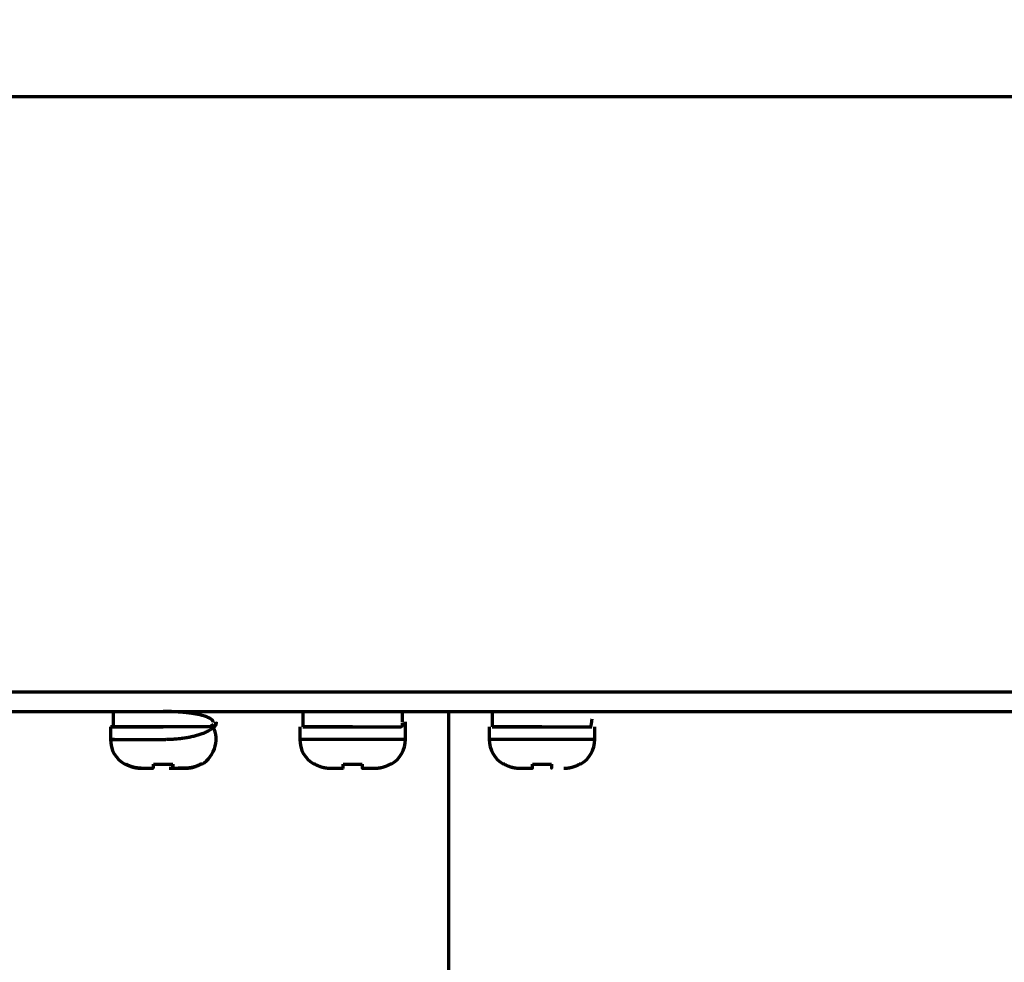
# Model space of a CAD drawing. Header units: millimetres. Extents: x -170 to 6906, y -2212 to 4257.
# Tile 122 of 256: x 4778 to 4829, y -1339 to -1289. Entities that reach past the tile are written whole.
import ezdxf

# ---------------------------------------------------------------- set-up
doc = ezdxf.new("R2010")
doc.units = ezdxf.units.MM
doc.layers.add('1', color=7, linetype='Continuous', true_color=0xffffff)
doc.layers.add('2', color=7, linetype='Continuous', true_color=0xffffff)

msp = doc.modelspace()

# ---------------------------------------------------------------- linework, layer by layer
at = {"color": 0, "lineweight": 18}
msp.add_arc((4772.638, -1241.784), 438.165, 198.70552, 161.36953, dxfattribs=at)
at = {"layer": '1', "color": 0, "linetype": 'Continuous', "lineweight": 70}
msp.add_line((4800.434, -1325.483), (4800.434, -1339.784), dxfattribs=at)
at = {"layer": '2', "color": 0, "linetype": 'Continuous', "lineweight": 70}
for p, q in [((4726.938, -1293.483), (4863.938, -1293.483)), ((4845.938, -1324.483), (4744.938, -1324.483)), ((4744.938, -1325.483), (4845.938, -1325.483)), ((4782.979, -1325.483), (4782.979, -1326.283)), ((4788.489, -1325.483), (4788.489, -1325.484)), ((4792.838, -1325.483), (4792.838, -1326.283)), ((4798.038, -1326.035), (4798.038, -1325.483)), ((4801.298, -1325.483), (4801.298, -1325.487)), ((4802.388, -1325.484), (4802.388, -1325.483)), ((4802.698, -1325.483), (4802.698, -1326.283)), ((4782.829, -1326.283), (4782.829, -1326.933)), ((4792.688, -1326.283), (4792.688, -1326.933)), ((4798.188, -1326.933), (4798.188, -1326.028)), ((4802.548, -1326.283), (4802.548, -1326.933)), ((4808.048, -1326.933), (4808.048, -1326.283)), ((4798.188, -1326.933), (4792.688, -1326.933)), ((4808.048, -1326.933), (4802.548, -1326.933)), ((4783.579, -1328.232), (4783.642, -1328.232)), ((4785.079, -1328.232), (4786.079, -1328.232)), ((4787.579, -1328.232), (4787.515, -1328.232)), ((4793.502, -1328.232), (4793.438, -1328.232)), ((4794.938, -1328.232), (4795.938, -1328.232)), ((4797.438, -1328.232), (4797.375, -1328.232)), ((4803.362, -1328.232), (4803.298, -1328.232)), ((4804.798, -1328.232), (4805.798, -1328.232)), ((4807.298, -1328.232), (4807.235, -1328.232)), ((4784.433, -1328.433), (4785.079, -1328.433)), ((4785.891, -1328.433), (4786.626, -1328.433)), ((4794.293, -1328.433), (4794.938, -1328.433)), ((4795.938, -1328.433), (4796.584, -1328.433)), ((4804.048, -1328.433), (4804.152, -1328.433)), ((4804.152, -1328.433), (4804.798, -1328.433))]:
    msp.add_line(p, q, dxfattribs=at)
for centre, start, end in [((4786.829, -1326.933), 300, 32.7229), ((4784.329, -1326.933), 180.0169, 240), ((4794.188, -1326.933), 180, 240), ((4796.688, -1326.933), 300, 0), ((4804.048, -1326.933), 180, 240), ((4806.548, -1326.933), 300, 0)]:
    msp.add_arc(centre, 1.5, start, end, dxfattribs=at)
for points, degree in [([(4846.938, -1324.483), (4743.938, -1324.483)], 1), ([(4787.515, -1328.232), (4787.318, -1328.342), (4787.096, -1328.392)], 2), ([(4786.764, -1328.431), (4786.652, -1328.433), (4786.349, -1328.433)], 2)]:
    msp.add_open_spline(points, degree=degree, dxfattribs=at)
for points, degree, knots in [([(4788.179, -1326.036), (4788.179, -1326.034), (4788.179, -1326.031), (4788.178, -1326.026), (4788.177, -1326.021), (4788.177, -1326.016), (4788.176, -1326.011), (4788.174, -1326.006), (4788.173, -1326.002), (4788.171, -1325.997), (4788.17, -1325.992), (4788.168, -1325.987), (4788.165, -1325.983), (4788.163, -1325.978), (4788.161, -1325.974), (4788.158, -1325.969), (4788.156, -1325.965), (4788.153, -1325.961), (4788.15, -1325.956), (4788.147, -1325.952), (4788.144, -1325.948), (4788.14, -1325.944), (4788.137, -1325.94), (4788.133, -1325.935), (4788.13, -1325.931), (4788.126, -1325.927), (4788.122, -1325.923), (4788.118, -1325.92), (4788.114, -1325.916), (4788.11, -1325.912), (4788.106, -1325.908), (4788.102, -1325.904), (4788.098, -1325.901), (4788.093, -1325.897), (4788.089, -1325.894), (4788.084, -1325.89), (4788.08, -1325.887), (4788.075, -1325.883), (4788.071, -1325.88), (4788.066, -1325.876), (4788.061, -1325.873), (4788.057, -1325.87), (4788.052, -1325.867), (4788.047, -1325.864), (4788.042, -1325.861), (4788.037, -1325.857), (4788.033, -1325.854), (4788.028, -1325.851), (4788.023, -1325.849), (4788.018, -1325.846), (4788.013, -1325.843), (4788.008, -1325.84), (4788.003, -1325.837), (4787.998, -1325.835), (4787.967, -1325.818), (4787.904, -1325.788), (4787.797, -1325.747), (4787.679, -1325.709), (4787.552, -1325.675), (4787.449, -1325.652), (4787.377, -1325.637), (4787.338, -1325.629), (4787.298, -1325.621), (4787.258, -1325.614), (4787.217, -1325.607), (4787.175, -1325.6), (4787.133, -1325.593), (4787.091, -1325.586), (4787.048, -1325.58), (4787.004, -1325.574), (4786.96, -1325.568), (4786.916, -1325.562), (4786.871, -1325.557), (4786.825, -1325.551), (4786.78, -1325.546), (4786.734, -1325.541), (4786.687, -1325.536), (4786.641, -1325.532), (4786.594, -1325.527), (4786.547, -1325.523), (4786.499, -1325.519), (4786.452, -1325.516), (4786.404, -1325.512), (4786.356, -1325.509), (4786.308, -1325.506), (4786.259, -1325.503), (4786.211, -1325.5), (4786.162, -1325.497), (4786.114, -1325.495), (4786.065, -1325.493), (4786.016, -1325.491), (4785.967, -1325.489), (4785.919, -1325.488), (4785.87, -1325.487), (4785.821, -1325.485), (4785.773, -1325.485), (4785.724, -1325.484), (4785.676, -1325.483), (4785.627, -1325.483), (4785.595, -1325.483), (4785.579, -1325.483)], 3, [0, 0, 0, 0, 0.005819, 0.01159, 0.017312, 0.022984, 0.028608, 0.034183, 0.039709, 0.045186, 0.050615, 0.055994, 0.061324, 0.066606, 0.071838, 0.077022, 0.082157, 0.087243, 0.09228, 0.097268, 0.102207, 0.107097, 0.111939, 0.116731, 0.121475, 0.12617, 0.130815, 0.135412, 0.13996, 0.144459, 0.14891, 0.153311, 0.157663, 0.161967, 0.166221, 0.170427, 0.174584, 0.178692, 0.182751, 0.186761, 0.190722, 0.194635, 0.198498, 0.202313, 0.206078, 0.209795, 0.213463, 0.217082, 0.220652, 0.224173, 0.227646, 0.231069, 0.234444, 0.237769, 0.241046, 0.297411, 0.351704, 0.403931, 0.454096, 0.502203, 0.5154, 0.528557, 0.541673, 0.554749, 0.567785, 0.580781, 0.593737, 0.606653, 0.61953, 0.632367, 0.645165, 0.657924, 0.670644, 0.683325, 0.695968, 0.708572, 0.721138, 0.733666, 0.746156, 0.758609, 0.771023, 0.7834, 0.79574, 0.808043, 0.820309, 0.832539, 0.844732, 0.856888, 0.869008, 0.881093, 0.893141, 0.905154, 0.917132, 0.929074, 0.940981, 0.952854, 0.964692, 0.976495, 0.988265, 1, 1, 1, 1]), ([(4782.829, -1326.933), (4782.829, -1326.933), (4782.829, -1326.933), (4782.829, -1326.933), (4782.83, -1326.933), (4782.831, -1326.933), (4782.832, -1326.933), (4782.833, -1326.933), (4782.835, -1326.933), (4782.837, -1326.933), (4782.839, -1326.933), (4782.842, -1326.933), (4782.845, -1326.933), (4782.848, -1326.933), (4782.851, -1326.933), (4782.854, -1326.933), (4782.858, -1326.933), (4782.862, -1326.933), (4782.866, -1326.933), (4782.871, -1326.933), (4782.876, -1326.933), (4782.881, -1326.933), (4782.886, -1326.933), (4782.892, -1326.933), (4782.897, -1326.933), (4782.904, -1326.933), (4782.91, -1326.933), (4782.916, -1326.933), (4782.923, -1326.933), (4782.93, -1326.933), (4782.938, -1326.933), (4782.945, -1326.933), (4782.953, -1326.933), (4782.961, -1326.933), (4782.97, -1326.933), (4782.978, -1326.933), (4782.987, -1326.933), (4782.996, -1326.933), (4783.005, -1326.933), (4783.015, -1326.933), (4783.025, -1326.933), (4783.035, -1326.933), (4783.045, -1326.933), (4783.056, -1326.933), (4783.066, -1326.933), (4783.077, -1326.933), (4783.089, -1326.933), (4783.1, -1326.933), (4783.112, -1326.933), (4783.124, -1326.933), (4783.136, -1326.933), (4783.148, -1326.933), (4783.161, -1326.933), (4783.174, -1326.933), (4783.187, -1326.933), (4783.2, -1326.933), (4783.214, -1326.933), (4783.227, -1326.933), (4783.241, -1326.933), (4783.256, -1326.933), (4783.27, -1326.933), (4783.285, -1326.933), (4783.3, -1326.933), (4783.315, -1326.933), (4783.33, -1326.933), (4783.346, -1326.933), (4783.361, -1326.933), (4783.377, -1326.933), (4783.393, -1326.933), (4783.41, -1326.933), (4783.426, -1326.933), (4783.443, -1326.933), (4783.46, -1326.933), (4783.477, -1326.933), (4783.495, -1326.933), (4783.512, -1326.933), (4783.53, -1326.933), (4783.548, -1326.933), (4783.566, -1326.933), (4783.584, -1326.933), (4783.603, -1326.933), (4783.622, -1326.933), (4783.64, -1326.933), (4783.66, -1326.933), (4783.679, -1326.933), (4783.698, -1326.933), (4783.718, -1326.933), (4783.738, -1326.933), (4783.758, -1326.933), (4783.778, -1326.933), (4783.798, -1326.933), (4783.819, -1326.933), (4783.839, -1326.933), (4783.86, -1326.933), (4783.881, -1326.933), (4783.902, -1326.933), (4783.924, -1326.933), (4783.945, -1326.933), (4783.967, -1326.933), (4783.988, -1326.933), (4784.01, -1326.933), (4784.032, -1326.933), (4784.055, -1326.933), (4784.077, -1326.933), (4784.099, -1326.933), (4784.122, -1326.933), (4784.145, -1326.933), (4784.168, -1326.933), (4784.191, -1326.933), (4784.214, -1326.933), (4784.237, -1326.933), (4784.261, -1326.933), (4784.284, -1326.933), (4784.308, -1326.933), (4784.332, -1326.933), (4784.356, -1326.933), (4784.38, -1326.933), (4784.404, -1326.933), (4784.428, -1326.933), (4784.452, -1326.933), (4784.477, -1326.933), (4784.502, -1326.933), (4784.526, -1326.933), (4784.551, -1326.933), (4784.576, -1326.933), (4784.601, -1326.933), (4784.626, -1326.933), (4784.651, -1326.933), (4784.676, -1326.933), (4784.702, -1326.933), (4784.727, -1326.933), (4784.753, -1326.933), (4784.778, -1326.933), (4784.804, -1326.933), (4784.83, -1326.933), (4784.855, -1326.933), (4784.881, -1326.933), (4784.907, -1326.933), (4784.933, -1326.933), (4784.959, -1326.933), (4784.985, -1326.933), (4785.011, -1326.933), (4785.038, -1326.933), (4785.064, -1326.933), (4785.09, -1326.933), (4785.117, -1326.933), (4785.143, -1326.933), (4785.17, -1326.933), (4785.196, -1326.933), (4785.223, -1326.933), (4785.249, -1326.933), (4785.276, -1326.933), (4785.302, -1326.933), (4785.329, -1326.933), (4785.356, -1326.933), (4785.382, -1326.933), (4785.409, -1326.933), (4785.436, -1326.933), (4785.463, -1326.933), (4785.489, -1326.933), (4785.516, -1326.933), (4785.543, -1326.933), (4785.58, -1326.933), (4785.626, -1326.933), (4785.683, -1326.932), (4785.74, -1326.931), (4785.797, -1326.93), (4785.853, -1326.928), (4785.91, -1326.926), (4785.966, -1326.923), (4786.023, -1326.921), (4786.079, -1326.917), (4786.135, -1326.914), (4786.191, -1326.909), (4786.246, -1326.905), (4786.301, -1326.9), (4786.356, -1326.895), (4786.411, -1326.889), (4786.466, -1326.883), (4786.52, -1326.877), (4786.638, -1326.862), (4786.82, -1326.834), (4787.057, -1326.789), (4787.285, -1326.734), (4787.468, -1326.68), (4787.613, -1326.63), (4787.726, -1326.586), (4787.835, -1326.538), (4787.939, -1326.485), (4788.035, -1326.427), (4788.094, -1326.386), (4788.123, -1326.363), (4788.128, -1326.359), (4788.133, -1326.355), (4788.139, -1326.35), (4788.145, -1326.345), (4788.152, -1326.339), (4788.158, -1326.333), (4788.166, -1326.327), (4788.173, -1326.32), (4788.181, -1326.313), (4788.188, -1326.305), (4788.196, -1326.297), (4788.205, -1326.289), (4788.213, -1326.28), (4788.221, -1326.271), (4788.23, -1326.261), (4788.238, -1326.251), (4788.246, -1326.241), (4788.255, -1326.23), (4788.263, -1326.219), (4788.271, -1326.207), (4788.278, -1326.195), (4788.286, -1326.183), (4788.293, -1326.17), (4788.299, -1326.157), (4788.305, -1326.143), (4788.311, -1326.129), (4788.316, -1326.114), (4788.32, -1326.099), (4788.324, -1326.084), (4788.326, -1326.068), (4788.328, -1326.052), (4788.329, -1326.041), (4788.329, -1326.036)], 3, [0, 0, 0, 0, 0.002779, 0.005846, 0.008913, 0.01198, 0.015047, 0.018114, 0.021181, 0.024247, 0.027314, 0.030381, 0.033448, 0.036515, 0.039582, 0.042649, 0.045716, 0.048783, 0.05185, 0.054917, 0.057983, 0.06105, 0.064117, 0.067184, 0.070251, 0.073318, 0.076385, 0.079452, 0.082519, 0.085586, 0.088652, 0.091719, 0.094786, 0.097853, 0.10092, 0.103987, 0.107054, 0.110121, 0.113188, 0.116255, 0.119322, 0.122388, 0.125455, 0.128522, 0.131589, 0.134656, 0.137723, 0.14079, 0.143857, 0.146924, 0.149991, 0.153057, 0.156124, 0.159191, 0.162258, 0.165325, 0.168392, 0.171459, 0.174526, 0.177593, 0.18066, 0.183727, 0.186793, 0.18986, 0.192927, 0.195994, 0.199061, 0.202128, 0.205195, 0.208262, 0.211329, 0.214396, 0.217462, 0.220529, 0.223596, 0.226663, 0.22973, 0.232797, 0.235864, 0.238931, 0.241998, 0.245065, 0.248132, 0.251198, 0.254265, 0.257332, 0.260399, 0.263466, 0.266533, 0.2696, 0.272667, 0.275734, 0.278801, 0.281867, 0.284934, 0.288001, 0.291068, 0.294135, 0.297202, 0.300269, 0.303336, 0.306403, 0.30947, 0.312537, 0.315603, 0.31867, 0.321737, 0.324804, 0.327871, 0.330938, 0.334005, 0.337072, 0.340139, 0.343206, 0.346272, 0.349339, 0.352406, 0.355473, 0.35854, 0.361607, 0.364674, 0.367741, 0.370808, 0.373875, 0.376942, 0.380008, 0.383075, 0.386142, 0.389209, 0.392276, 0.395343, 0.39841, 0.401477, 0.404544, 0.407611, 0.410677, 0.413744, 0.416811, 0.419878, 0.422945, 0.426012, 0.429079, 0.432146, 0.435213, 0.43828, 0.441347, 0.444413, 0.44748, 0.450547, 0.453614, 0.456681, 0.459748, 0.462815, 0.465882, 0.468949, 0.472016, 0.475082, 0.478149, 0.481216, 0.484283, 0.48735, 0.490417, 0.493484, 0.499984, 0.506487, 0.512996, 0.519509, 0.526027, 0.532551, 0.539081, 0.545617, 0.552159, 0.558708, 0.565263, 0.571826, 0.578397, 0.584975, 0.591562, 0.598156, 0.60476, 0.611373, 0.64202, 0.673622, 0.706201, 0.739781, 0.759143, 0.779596, 0.801144, 0.82379, 0.847535, 0.872381, 0.873777, 0.875328, 0.877033, 0.878893, 0.880907, 0.883075, 0.885398, 0.887875, 0.890507, 0.893293, 0.896234, 0.899329, 0.902578, 0.905982, 0.909541, 0.913254, 0.917121, 0.921142, 0.925319, 0.929649, 0.934134, 0.938774, 0.943567, 0.948516, 0.953618, 0.958876, 0.964287, 0.969853, 0.975574, 0.981449, 0.987478, 0.993662, 1, 1, 1, 1]), ([(4785.579, -1326.283), (4785.399, -1326.283), (4785.219, -1326.283), (4784.866, -1326.283), (4784.693, -1326.283), (4784.36, -1326.283), (4784.201, -1326.283), (4783.901, -1326.283), (4783.762, -1326.283), (4783.507, -1326.283), (4783.392, -1326.283), (4783.192, -1326.283), (4783.107, -1326.283), (4782.969, -1326.283), (4782.917, -1326.283), (4782.847, -1326.283), (4782.829, -1326.283), (4782.829, -1326.283)], 3, [0, 0, 0, 0, 0.125117, 0.125117, 0.250235, 0.250235, 0.375352, 0.375352, 0.50047, 0.50047, 0.625587, 0.625587, 0.750705, 0.750705, 0.875822, 0.875822, 1, 1, 1, 1]), ([(4782.829, -1326.283), (4782.829, -1326.283), (4782.847, -1326.283), (4782.917, -1326.283), (4782.969, -1326.283), (4783.107, -1326.283), (4783.192, -1326.283), (4783.392, -1326.283), (4783.507, -1326.283), (4783.762, -1326.283), (4783.901, -1326.283), (4784.201, -1326.283), (4784.36, -1326.283), (4784.693, -1326.283), (4784.866, -1326.283), (4785.219, -1326.283), (4785.399, -1326.283), (4785.579, -1326.283)], 3, [0, 0, 0, 0, 0.125, 0.125, 0.25, 0.25, 0.375, 0.375, 0.5, 0.5, 0.625, 0.625, 0.75, 0.75, 0.875, 0.875, 1, 1, 1, 1]), ([(4788.329, -1326.036), (4788.329, -1326.04), (4788.329, -1326.047), (4788.328, -1326.057), (4788.328, -1326.067), (4788.328, -1326.077), (4788.327, -1326.087), (4788.326, -1326.096), (4788.326, -1326.106), (4788.325, -1326.115), (4788.324, -1326.123), (4788.323, -1326.132), (4788.321, -1326.14), (4788.32, -1326.148), (4788.319, -1326.156), (4788.317, -1326.163), (4788.316, -1326.171), (4788.314, -1326.178), (4788.312, -1326.184), (4788.31, -1326.191), (4788.308, -1326.197), (4788.306, -1326.203), (4788.303, -1326.209), (4788.301, -1326.214), (4788.298, -1326.22), (4788.295, -1326.225), (4788.292, -1326.23), (4788.289, -1326.234), (4788.286, -1326.239), (4788.283, -1326.243), (4788.28, -1326.246), (4788.276, -1326.25), (4788.269, -1326.256), (4788.259, -1326.263), (4788.244, -1326.27), (4788.226, -1326.276), (4788.207, -1326.28), (4788.183, -1326.282), (4788.153, -1326.283), (4788.117, -1326.283), (4788.075, -1326.283), (4788.033, -1326.283), (4787.987, -1326.283), (4787.938, -1326.283), (4787.886, -1326.283), (4787.832, -1326.283), (4787.774, -1326.283), (4787.714, -1326.283), (4787.651, -1326.283), (4787.585, -1326.283), (4787.529, -1326.283), (4787.483, -1326.283), (4787.449, -1326.283), (4787.415, -1326.283), (4787.38, -1326.283), (4787.344, -1326.283), (4787.308, -1326.283), (4787.272, -1326.283), (4787.234, -1326.283), (4787.197, -1326.283), (4787.159, -1326.283), (4787.12, -1326.283), (4787.081, -1326.283), (4787.042, -1326.283), (4787.002, -1326.283), (4786.962, -1326.283), (4786.921, -1326.283), (4786.88, -1326.283), (4786.839, -1326.283), (4786.797, -1326.283), (4786.755, -1326.283), (4786.713, -1326.283), (4786.67, -1326.283), (4786.627, -1326.283), (4786.584, -1326.283), (4786.54, -1326.283), (4786.496, -1326.283), (4786.452, -1326.283), (4786.407, -1326.283), (4786.363, -1326.283), (4786.318, -1326.283), (4786.273, -1326.283), (4786.227, -1326.283), (4786.182, -1326.283), (4786.136, -1326.283), (4786.09, -1326.283), (4786.044, -1326.283), (4785.998, -1326.283), (4785.952, -1326.283), (4785.905, -1326.283), (4785.859, -1326.283), (4785.812, -1326.283), (4785.766, -1326.283), (4785.719, -1326.283), (4785.672, -1326.283), (4785.626, -1326.283), (4785.594, -1326.283), (4785.579, -1326.283)], 3, [0, 0, 0, 0, 0.004473, 0.00893, 0.013373, 0.017802, 0.022217, 0.02662, 0.031012, 0.035392, 0.039762, 0.044123, 0.048476, 0.05282, 0.057158, 0.061489, 0.065815, 0.070136, 0.074454, 0.078768, 0.08308, 0.087391, 0.091702, 0.096013, 0.100324, 0.104638, 0.108955, 0.113274, 0.117599, 0.121928, 0.126263, 0.130606, 0.134955, 0.149089, 0.164055, 0.179872, 0.196555, 0.212053, 0.232619, 0.258258, 0.280735, 0.303211, 0.325687, 0.348164, 0.37064, 0.393117, 0.415593, 0.43807, 0.460546, 0.483022, 0.505499, 0.516249, 0.526999, 0.537749, 0.548499, 0.559249, 0.569999, 0.580749, 0.591499, 0.602249, 0.612999, 0.623749, 0.634499, 0.645249, 0.655999, 0.666749, 0.677499, 0.688249, 0.698999, 0.709749, 0.720499, 0.731249, 0.741999, 0.752749, 0.763499, 0.774249, 0.784999, 0.795749, 0.8065, 0.81725, 0.828, 0.83875, 0.8495, 0.86025, 0.871, 0.88175, 0.8925, 0.90325, 0.914, 0.92475, 0.9355, 0.94625, 0.957, 0.96775, 0.9785, 0.98925, 1, 1, 1, 1]), ([(4792.838, -1326.283), (4792.839, -1326.283), (4792.855, -1326.283), (4792.922, -1326.283), (4792.971, -1326.283), (4793.102, -1326.283), (4793.182, -1326.283), (4793.371, -1326.283), (4793.48, -1326.283), (4793.72, -1326.283), (4793.853, -1326.283), (4794.136, -1326.283), (4794.286, -1326.283), (4794.601, -1326.283), (4794.764, -1326.283), (4795.098, -1326.283), (4795.268, -1326.283), (4795.438, -1326.283)], 3, [0, 0, 0, 0, 0.125, 0.125, 0.25, 0.25, 0.375, 0.375, 0.5, 0.5, 0.625, 0.625, 0.75, 0.75, 0.875, 0.875, 1, 1, 1, 1]), ([(4795.438, -1326.283), (4795.268, -1326.283), (4795.098, -1326.283), (4794.764, -1326.283), (4794.601, -1326.283), (4794.286, -1326.283), (4794.136, -1326.283), (4793.853, -1326.283), (4793.72, -1326.283), (4793.48, -1326.283), (4793.371, -1326.283), (4793.182, -1326.283), (4793.102, -1326.283), (4792.971, -1326.283), (4792.922, -1326.283), (4792.856, -1326.283), (4792.839, -1326.283), (4792.839, -1326.283)], 3, [0, 0, 0, 0, 0.125122, 0.125122, 0.250244, 0.250244, 0.375367, 0.375367, 0.500489, 0.500489, 0.625611, 0.625611, 0.750733, 0.750733, 0.875855, 0.875855, 1, 1, 1, 1]), ([(4795.438, -1326.283), (4795.447, -1326.283), (4795.463, -1326.283), (4795.487, -1326.283), (4795.511, -1326.283), (4795.535, -1326.283), (4795.559, -1326.283), (4795.583, -1326.283), (4795.607, -1326.283), (4795.631, -1326.283), (4795.654, -1326.283), (4795.678, -1326.283), (4795.702, -1326.283), (4795.726, -1326.283), (4795.75, -1326.283), (4795.774, -1326.283), (4795.798, -1326.283), (4795.821, -1326.283), (4795.845, -1326.283), (4795.869, -1326.283), (4795.893, -1326.283), (4795.916, -1326.283), (4795.94, -1326.283), (4795.963, -1326.283), (4795.987, -1326.283), (4796.01, -1326.283), (4796.034, -1326.283), (4796.057, -1326.283), (4796.08, -1326.283), (4796.104, -1326.283), (4796.127, -1326.283), (4796.15, -1326.283), (4796.173, -1326.283), (4796.196, -1326.283), (4796.219, -1326.283), (4796.242, -1326.283), (4796.265, -1326.283), (4796.288, -1326.283), (4796.31, -1326.283), (4796.333, -1326.283), (4796.355, -1326.283), (4796.378, -1326.283), (4796.4, -1326.283), (4796.422, -1326.283), (4796.445, -1326.283), (4796.467, -1326.283), (4796.489, -1326.283), (4796.511, -1326.283), (4796.532, -1326.283), (4796.554, -1326.283), (4796.576, -1326.283), (4796.597, -1326.283), (4796.619, -1326.283), (4796.64, -1326.283), (4796.661, -1326.283), (4796.683, -1326.283), (4796.704, -1326.283), (4796.725, -1326.283), (4796.745, -1326.283), (4796.766, -1326.283), (4796.787, -1326.283), (4796.807, -1326.283), (4796.828, -1326.283), (4796.848, -1326.283), (4796.868, -1326.283), (4796.888, -1326.283), (4796.908, -1326.283), (4796.928, -1326.283), (4796.947, -1326.283), (4796.967, -1326.283), (4796.986, -1326.283), (4797.005, -1326.283), (4797.024, -1326.283), (4797.043, -1326.283), (4797.062, -1326.283), (4797.081, -1326.283), (4797.1, -1326.283), (4797.118, -1326.283), (4797.136, -1326.283), (4797.154, -1326.283), (4797.172, -1326.283), (4797.19, -1326.283), (4797.208, -1326.283), (4797.225, -1326.283), (4797.243, -1326.283), (4797.26, -1326.283), (4797.32, -1326.283), (4797.418, -1326.283), (4797.544, -1326.283), (4797.658, -1326.283), (4797.757, -1326.283), (4797.826, -1326.283), (4797.869, -1326.283), (4797.893, -1326.282), (4797.912, -1326.281), (4797.93, -1326.28), (4797.947, -1326.277), (4797.965, -1326.272), (4797.98, -1326.266), (4797.991, -1326.259), (4798, -1326.252), (4798.007, -1326.246), (4798.013, -1326.239), (4798.018, -1326.232), (4798.023, -1326.223), (4798.027, -1326.214), (4798.031, -1326.204), (4798.034, -1326.194), (4798.036, -1326.182), (4798.038, -1326.17), (4798.039, -1326.157), (4798.039, -1326.144), (4798.038, -1326.129), (4798.036, -1326.114), (4798.033, -1326.098), (4798.031, -1326.087), (4798.03, -1326.082)], 3, [0, 0, 0, 0, 0.005561, 0.011121, 0.016682, 0.022242, 0.027803, 0.033363, 0.038924, 0.044484, 0.050045, 0.055606, 0.061166, 0.066727, 0.072287, 0.077848, 0.083408, 0.088969, 0.094529, 0.10009, 0.105651, 0.111211, 0.116772, 0.122332, 0.127893, 0.133453, 0.139014, 0.144574, 0.150135, 0.155696, 0.161256, 0.166817, 0.172377, 0.177938, 0.183498, 0.189059, 0.194619, 0.20018, 0.205741, 0.211301, 0.216862, 0.222422, 0.227983, 0.233543, 0.239104, 0.244664, 0.250225, 0.255786, 0.261346, 0.266907, 0.272467, 0.278028, 0.283588, 0.289149, 0.294709, 0.30027, 0.305831, 0.311391, 0.316952, 0.322512, 0.328073, 0.333633, 0.339194, 0.344754, 0.350315, 0.355876, 0.361436, 0.366997, 0.372557, 0.378118, 0.383678, 0.389239, 0.394799, 0.40036, 0.405921, 0.411481, 0.417042, 0.422602, 0.428163, 0.433723, 0.439284, 0.444844, 0.450405, 0.455966, 0.461526, 0.467087, 0.472647, 0.5199, 0.567153, 0.614406, 0.661658, 0.708911, 0.727399, 0.743505, 0.75723, 0.768575, 0.785204, 0.801385, 0.817126, 0.832436, 0.841649, 0.851021, 0.860554, 0.87025, 0.880111, 0.890139, 0.900336, 0.910705, 0.921246, 0.931961, 0.942853, 0.953922, 0.96517, 0.976598, 0.988207, 1, 1, 1, 1]), ([(4805.298, -1326.283), (4805.128, -1326.283), (4804.958, -1326.283), (4804.624, -1326.283), (4804.46, -1326.283), (4804.146, -1326.283), (4803.995, -1326.283), (4803.712, -1326.283), (4803.58, -1326.283), (4803.339, -1326.283), (4803.231, -1326.283), (4803.042, -1326.283), (4802.961, -1326.283), (4802.831, -1326.283), (4802.781, -1326.283), (4802.715, -1326.283), (4802.698, -1326.283), (4802.698, -1326.283)], 3, [0, 0, 0, 0, 0.125122, 0.125122, 0.250244, 0.250244, 0.375367, 0.375367, 0.500489, 0.500489, 0.625611, 0.625611, 0.750733, 0.750733, 0.875855, 0.875855, 1, 1, 1, 1]), ([(4802.698, -1326.283), (4802.698, -1326.283), (4802.715, -1326.283), (4802.781, -1326.283), (4802.831, -1326.283), (4802.961, -1326.283), (4803.042, -1326.283), (4803.231, -1326.283), (4803.339, -1326.283), (4803.58, -1326.283), (4803.712, -1326.283), (4803.995, -1326.283), (4804.146, -1326.283), (4804.46, -1326.283), (4804.624, -1326.283), (4804.958, -1326.283), (4805.128, -1326.283), (4805.298, -1326.283)], 3, [0, 0, 0, 0, 0.125, 0.125, 0.25, 0.25, 0.375, 0.375, 0.5, 0.5, 0.625, 0.625, 0.75, 0.75, 0.875, 0.875, 1, 1, 1, 1]), ([(4805.298, -1326.283), (4805.468, -1326.283), (4805.638, -1326.283), (4805.972, -1326.283), (4806.136, -1326.283), (4806.45, -1326.283), (4806.601, -1326.283), (4806.884, -1326.283), (4807.016, -1326.283), (4807.257, -1326.283), (4807.365, -1326.283), (4807.555, -1326.283), (4807.635, -1326.283), (4807.765, -1326.283), (4807.815, -1326.283), (4807.881, -1326.283), (4807.898, -1326.283), (4807.898, -1326.283)], 3, [0, 0, 0, 0, 0.125122, 0.125122, 0.250244, 0.250244, 0.375367, 0.375367, 0.500489, 0.500489, 0.625611, 0.625611, 0.750733, 0.750733, 0.875855, 0.875855, 1, 1, 1, 1]), ([(4807.89, -1325.884), (4807.889, -1325.892), (4807.887, -1325.909), (4807.885, -1325.934), (4807.882, -1325.959), (4807.879, -1325.984), (4807.876, -1326.009), (4807.873, -1326.034), (4807.869, -1326.059), (4807.865, -1326.084), (4807.861, -1326.109), (4807.857, -1326.134), (4807.852, -1326.159), (4807.847, -1326.184), (4807.842, -1326.209), (4807.837, -1326.233), (4807.831, -1326.258), (4807.827, -1326.275), (4807.826, -1326.283)], 3, [0, 0, 0, 0, 0.062679, 0.125335, 0.187966, 0.250574, 0.313157, 0.375717, 0.438253, 0.500765, 0.563253, 0.625717, 0.688157, 0.750573, 0.812966, 0.875334, 0.937679, 1, 1, 1, 1]), ([(4783.037, -1326.933), (4783.036, -1326.933), (4783.033, -1326.933), (4783.025, -1326.933), (4783.016, -1326.933), (4783.006, -1326.933), (4782.997, -1326.933), (4782.988, -1326.933), (4782.979, -1326.933), (4782.97, -1326.933), (4782.962, -1326.933), (4782.954, -1326.933), (4782.946, -1326.933), (4782.938, -1326.933), (4782.931, -1326.933), (4782.924, -1326.933), (4782.917, -1326.933), (4782.91, -1326.933), (4782.904, -1326.933), (4782.898, -1326.933), (4782.892, -1326.933), (4782.886, -1326.933), (4782.881, -1326.933), (4782.876, -1326.933), (4782.871, -1326.933), (4782.867, -1326.933), (4782.862, -1326.933), (4782.858, -1326.933), (4782.854, -1326.933), (4782.851, -1326.933), (4782.848, -1326.933), (4782.845, -1326.933), (4782.842, -1326.933), (4782.839, -1326.933), (4782.837, -1326.933), (4782.835, -1326.933), (4782.834, -1326.933), (4782.832, -1326.933), (4782.831, -1326.933), (4782.83, -1326.933), (4782.829, -1326.933), (4782.829, -1326.933), (4782.829, -1326.933), (4782.829, -1326.933)], 3, [0, 0, 0, 0, 0.002848, 0.02782, 0.052792, 0.077764, 0.102735, 0.127707, 0.152679, 0.177651, 0.202623, 0.227594, 0.252566, 0.277538, 0.30251, 0.327481, 0.352453, 0.377425, 0.402397, 0.427369, 0.45234, 0.477312, 0.502284, 0.527256, 0.552228, 0.577199, 0.602171, 0.627143, 0.652115, 0.677086, 0.702058, 0.72703, 0.752002, 0.776974, 0.801945, 0.826917, 0.851889, 0.876861, 0.901832, 0.926804, 0.951776, 0.976748, 1, 1, 1, 1]), ([(4783.642, -1328.232), (4783.648, -1328.235), (4783.659, -1328.241), (4783.675, -1328.25), (4783.692, -1328.258), (4783.708, -1328.267), (4783.724, -1328.275), (4783.741, -1328.282), (4783.757, -1328.29), (4783.773, -1328.297), (4783.79, -1328.304), (4783.806, -1328.311), (4783.822, -1328.318), (4783.838, -1328.324), (4783.855, -1328.33), (4783.871, -1328.336), (4783.887, -1328.342), (4783.903, -1328.347), (4783.919, -1328.353), (4783.934, -1328.358), (4783.95, -1328.363), (4783.966, -1328.367), (4783.982, -1328.372), (4783.997, -1328.376), (4784.013, -1328.38), (4784.028, -1328.384), (4784.044, -1328.388), (4784.059, -1328.392), (4784.074, -1328.395), (4784.089, -1328.398), (4784.104, -1328.401), (4784.119, -1328.404), (4784.134, -1328.407), (4784.149, -1328.409), (4784.163, -1328.412), (4784.178, -1328.414), (4784.192, -1328.416), (4784.207, -1328.418), (4784.221, -1328.42), (4784.235, -1328.422), (4784.249, -1328.423), (4784.263, -1328.425), (4784.277, -1328.426), (4784.29, -1328.427), (4784.304, -1328.428), (4784.317, -1328.429), (4784.331, -1328.43), (4784.344, -1328.431), (4784.357, -1328.431), (4784.37, -1328.432), (4784.383, -1328.432), (4784.396, -1328.433), (4784.408, -1328.433), (4784.421, -1328.433), (4784.429, -1328.433), (4784.433, -1328.433)], 3, [0, 0, 0, 0, 0.022713, 0.045278, 0.067697, 0.089968, 0.112092, 0.134069, 0.155899, 0.177581, 0.199116, 0.220503, 0.241743, 0.262836, 0.283781, 0.304578, 0.325228, 0.34573, 0.366084, 0.38629, 0.406348, 0.426258, 0.446021, 0.465635, 0.4851, 0.504418, 0.523587, 0.542608, 0.561481, 0.580205, 0.59878, 0.617207, 0.635486, 0.653616, 0.671597, 0.689429, 0.707113, 0.724648, 0.742034, 0.759271, 0.77636, 0.7933, 0.810091, 0.826734, 0.843227, 0.859573, 0.875769, 0.891817, 0.907717, 0.923468, 0.93907, 0.954525, 0.969831, 0.98499, 1, 1, 1, 1]), ([(4784.433, -1328.433), (4784.426, -1328.433), (4784.412, -1328.433), (4784.39, -1328.432), (4784.368, -1328.432), (4784.346, -1328.431), (4784.323, -1328.43), (4784.3, -1328.428), (4784.277, -1328.426), (4784.253, -1328.424), (4784.229, -1328.421), (4784.205, -1328.418), (4784.181, -1328.414), (4784.156, -1328.411), (4784.131, -1328.406), (4784.105, -1328.401), (4784.079, -1328.396), (4784.053, -1328.39), (4784.027, -1328.384), (4784.001, -1328.377), (4783.974, -1328.37), (4783.947, -1328.362), (4783.92, -1328.353), (4783.893, -1328.344), (4783.865, -1328.334), (4783.838, -1328.324), (4783.81, -1328.313), (4783.782, -1328.301), (4783.754, -1328.289), (4783.726, -1328.276), (4783.698, -1328.262), (4783.67, -1328.247), (4783.652, -1328.237), (4783.642, -1328.232)], 3, [0, 0, 0, 0, 0.025753, 0.051939, 0.078558, 0.10561, 0.133097, 0.161018, 0.189373, 0.218163, 0.247387, 0.277047, 0.307141, 0.33767, 0.368633, 0.400031, 0.431863, 0.464129, 0.496829, 0.529962, 0.563528, 0.597527, 0.631959, 0.666823, 0.702118, 0.737846, 0.774004, 0.810594, 0.847615, 0.885066, 0.922947, 0.961258, 1, 1, 1, 1]), ([(4785.079, -1328.433), (4785.079, -1328.433), (4785.079, -1328.433), (4785.079, -1328.432), (4785.079, -1328.432), (4785.079, -1328.431), (4785.079, -1328.43), (4785.079, -1328.428), (4785.079, -1328.426), (4785.079, -1328.424), (4785.079, -1328.421), (4785.079, -1328.418), (4785.078, -1328.414), (4785.078, -1328.411), (4785.078, -1328.406), (4785.078, -1328.401), (4785.078, -1328.396), (4785.078, -1328.39), (4785.078, -1328.384), (4785.078, -1328.377), (4785.078, -1328.37), (4785.078, -1328.362), (4785.079, -1328.353), (4785.079, -1328.344), (4785.079, -1328.334), (4785.079, -1328.324), (4785.079, -1328.313), (4785.079, -1328.301), (4785.079, -1328.289), (4785.079, -1328.276), (4785.079, -1328.262), (4785.079, -1328.247), (4785.079, -1328.237), (4785.079, -1328.232)], 3, [0, 0, 0, 0, 0.023045, 0.049304, 0.075997, 0.103125, 0.130687, 0.158686, 0.18712, 0.21599, 0.245296, 0.275037, 0.305215, 0.335829, 0.366878, 0.398363, 0.430284, 0.462639, 0.49543, 0.528655, 0.562315, 0.596408, 0.630936, 0.665897, 0.70129, 0.737117, 0.773376, 0.810068, 0.847191, 0.884746, 0.922733, 0.961151, 1, 1, 1, 1]), ([(4786.079, -1328.433), (4786.079, -1328.432), (4786.079, -1328.412), (4786.079, -1328.331), (4786.079, -1328.232)], 2, [0, 0, 0, 0.242007, 0.494671, 1, 1, 1]), ([(4786.079, -1328.232), (4786.079, -1328.235), (4786.079, -1328.242), (4786.079, -1328.251), (4786.079, -1328.26), (4786.079, -1328.269), (4786.079, -1328.278), (4786.079, -1328.286), (4786.079, -1328.294), (4786.079, -1328.302), (4786.079, -1328.309), (4786.079, -1328.316), (4786.079, -1328.323), (4786.079, -1328.33), (4786.079, -1328.336), (4786.079, -1328.342), (4786.079, -1328.348), (4786.079, -1328.354), (4786.079, -1328.359), (4786.079, -1328.364), (4786.079, -1328.369), (4786.079, -1328.374), (4786.079, -1328.378), (4786.079, -1328.384), (4786.079, -1328.39), (4786.08, -1328.397), (4786.081, -1328.402), (4786.083, -1328.408), (4786.088, -1328.413), (4786.094, -1328.418), (4786.103, -1328.422), (4786.116, -1328.427), (4786.135, -1328.43), (4786.162, -1328.433), (4786.194, -1328.433), (4786.229, -1328.432), (4786.267, -1328.43), (4786.308, -1328.427), (4786.335, -1328.425), (4786.349, -1328.424)], 3, [0, 0, 0, 0, 0.016119, 0.03211, 0.047974, 0.06371, 0.079319, 0.094799, 0.110153, 0.125378, 0.140475, 0.155445, 0.170288, 0.185002, 0.199588, 0.214047, 0.228378, 0.242581, 0.256657, 0.270604, 0.284424, 0.298116, 0.31168, 0.325116, 0.352659, 0.377641, 0.400089, 0.420034, 0.449884, 0.479871, 0.51007, 0.540543, 0.599984, 0.660366, 0.721887, 0.79164, 0.860865, 0.930109, 1, 1, 1, 1]), ([(4786.349, -1328.424), (4786.364, -1328.425), (4786.393, -1328.426), (4786.436, -1328.427), (4786.478, -1328.428), (4786.522, -1328.43), (4786.565, -1328.431), (4786.62, -1328.432), (4786.686, -1328.433), (4786.748, -1328.433), (4786.794, -1328.431), (4786.822, -1328.43), (4786.845, -1328.429), (4786.861, -1328.428), (4786.874, -1328.427), (4786.887, -1328.425), (4786.902, -1328.424), (4786.917, -1328.422), (4786.933, -1328.42), (4786.949, -1328.418), (4786.965, -1328.416), (4786.981, -1328.414), (4786.997, -1328.411), (4787.013, -1328.409), (4787.03, -1328.406), (4787.046, -1328.403), (4787.063, -1328.399), (4787.079, -1328.396), (4787.101, -1328.391), (4787.127, -1328.385), (4787.158, -1328.377), (4787.189, -1328.368), (4787.22, -1328.359), (4787.252, -1328.348), (4787.285, -1328.337), (4787.317, -1328.325), (4787.35, -1328.312), (4787.383, -1328.298), (4787.416, -1328.283), (4787.449, -1328.267), (4787.482, -1328.25), (4787.504, -1328.238), (4787.515, -1328.232)], 3, [0, 0, 0, 0, 0.040309, 0.08024, 0.119929, 0.159505, 0.199087, 0.238786, 0.310087, 0.376583, 0.402979, 0.426895, 0.448427, 0.457424, 0.467276, 0.478015, 0.489667, 0.502025, 0.514491, 0.527064, 0.539744, 0.552532, 0.565428, 0.57843, 0.59154, 0.604758, 0.618082, 0.631513, 0.645051, 0.669724, 0.694836, 0.720386, 0.746375, 0.772803, 0.799669, 0.826974, 0.854717, 0.882898, 0.911517, 0.940573, 0.970068, 1, 1, 1, 1]), ([(4793.502, -1328.232), (4793.507, -1328.235), (4793.518, -1328.241), (4793.535, -1328.25), (4793.551, -1328.258), (4793.568, -1328.267), (4793.584, -1328.275), (4793.6, -1328.282), (4793.617, -1328.29), (4793.633, -1328.297), (4793.649, -1328.304), (4793.666, -1328.311), (4793.682, -1328.318), (4793.698, -1328.324), (4793.714, -1328.33), (4793.73, -1328.336), (4793.746, -1328.342), (4793.762, -1328.347), (4793.778, -1328.353), (4793.794, -1328.358), (4793.81, -1328.363), (4793.826, -1328.367), (4793.841, -1328.372), (4793.857, -1328.376), (4793.872, -1328.38), (4793.888, -1328.384), (4793.903, -1328.388), (4793.919, -1328.392), (4793.934, -1328.395), (4793.949, -1328.398), (4793.964, -1328.401), (4793.979, -1328.404), (4793.994, -1328.407), (4794.008, -1328.409), (4794.023, -1328.412), (4794.038, -1328.414), (4794.052, -1328.416), (4794.066, -1328.418), (4794.081, -1328.42), (4794.095, -1328.422), (4794.109, -1328.423), (4794.123, -1328.425), (4794.136, -1328.426), (4794.15, -1328.427), (4794.164, -1328.428), (4794.177, -1328.429), (4794.19, -1328.43), (4794.204, -1328.431), (4794.217, -1328.431), (4794.23, -1328.432), (4794.243, -1328.432), (4794.255, -1328.433), (4794.268, -1328.433), (4794.28, -1328.433), (4794.289, -1328.433), (4794.293, -1328.433)], 3, [0, 0, 0, 0, 0.022713, 0.045278, 0.067697, 0.089968, 0.112092, 0.134069, 0.155899, 0.177581, 0.199116, 0.220503, 0.241743, 0.262836, 0.283781, 0.304578, 0.325228, 0.34573, 0.366084, 0.38629, 0.406348, 0.426258, 0.446021, 0.465635, 0.4851, 0.504418, 0.523587, 0.542608, 0.561481, 0.580205, 0.59878, 0.617207, 0.635486, 0.653616, 0.671597, 0.689429, 0.707113, 0.724648, 0.742034, 0.759271, 0.77636, 0.7933, 0.810091, 0.826734, 0.843227, 0.859573, 0.875769, 0.891817, 0.907717, 0.923468, 0.93907, 0.954525, 0.969831, 0.98499, 1, 1, 1, 1]), ([(4794.938, -1328.433), (4794.938, -1328.433), (4794.938, -1328.433), (4794.938, -1328.432), (4794.938, -1328.432), (4794.938, -1328.431), (4794.938, -1328.43), (4794.938, -1328.428), (4794.938, -1328.426), (4794.938, -1328.424), (4794.938, -1328.421), (4794.938, -1328.418), (4794.938, -1328.414), (4794.938, -1328.411), (4794.938, -1328.406), (4794.938, -1328.401), (4794.938, -1328.396), (4794.938, -1328.39), (4794.938, -1328.384), (4794.938, -1328.377), (4794.938, -1328.37), (4794.938, -1328.362), (4794.938, -1328.353), (4794.938, -1328.344), (4794.938, -1328.334), (4794.938, -1328.324), (4794.938, -1328.313), (4794.938, -1328.301), (4794.938, -1328.289), (4794.938, -1328.276), (4794.938, -1328.262), (4794.938, -1328.247), (4794.938, -1328.237), (4794.938, -1328.232)], 3, [0, 0, 0, 0, 0.023046, 0.049305, 0.075998, 0.103125, 0.130688, 0.158686, 0.18712, 0.21599, 0.245296, 0.275038, 0.305215, 0.335829, 0.366878, 0.398363, 0.430284, 0.462639, 0.49543, 0.528655, 0.562315, 0.596408, 0.630936, 0.665896, 0.70129, 0.737117, 0.773376, 0.810067, 0.847191, 0.884746, 0.922733, 0.961151, 1, 1, 1, 1]), ([(4795.938, -1328.232), (4795.938, -1328.235), (4795.938, -1328.241), (4795.938, -1328.25), (4795.938, -1328.258), (4795.939, -1328.267), (4795.939, -1328.275), (4795.939, -1328.282), (4795.939, -1328.29), (4795.939, -1328.297), (4795.939, -1328.304), (4795.939, -1328.311), (4795.939, -1328.318), (4795.939, -1328.324), (4795.939, -1328.33), (4795.939, -1328.336), (4795.939, -1328.342), (4795.939, -1328.347), (4795.939, -1328.353), (4795.939, -1328.358), (4795.939, -1328.363), (4795.939, -1328.367), (4795.939, -1328.372), (4795.939, -1328.376), (4795.939, -1328.38), (4795.939, -1328.384), (4795.939, -1328.388), (4795.939, -1328.392), (4795.939, -1328.395), (4795.939, -1328.398), (4795.939, -1328.401), (4795.939, -1328.404), (4795.939, -1328.407), (4795.939, -1328.409), (4795.939, -1328.412), (4795.939, -1328.414), (4795.939, -1328.416), (4795.939, -1328.418), (4795.939, -1328.42), (4795.939, -1328.422), (4795.939, -1328.423), (4795.939, -1328.425), (4795.939, -1328.426), (4795.939, -1328.427), (4795.939, -1328.428), (4795.939, -1328.429), (4795.939, -1328.43), (4795.939, -1328.431), (4795.939, -1328.431), (4795.939, -1328.432), (4795.939, -1328.432), (4795.938, -1328.433), (4795.938, -1328.433), (4795.938, -1328.433), (4795.938, -1328.433)], 3, [0, 0, 0, 0, 0.022776, 0.045405, 0.067886, 0.090219, 0.112405, 0.134443, 0.156333, 0.178076, 0.199671, 0.221119, 0.242418, 0.263569, 0.284573, 0.305428, 0.326136, 0.346695, 0.367106, 0.387368, 0.407483, 0.427449, 0.447266, 0.466935, 0.486456, 0.505827, 0.52505, 0.544125, 0.56305, 0.581827, 0.600454, 0.618933, 0.637263, 0.655443, 0.673475, 0.691357, 0.709091, 0.726675, 0.74411, 0.761396, 0.778533, 0.79552, 0.812359, 0.829048, 0.845588, 0.86198, 0.878222, 0.894315, 0.910259, 0.926055, 0.941702, 0.9572, 0.972549, 1, 1, 1, 1]), ([(4796.584, -1328.433), (4796.591, -1328.433), (4796.606, -1328.433), (4796.627, -1328.432), (4796.649, -1328.432), (4796.671, -1328.431), (4796.694, -1328.43), (4796.717, -1328.428), (4796.74, -1328.426), (4796.764, -1328.424), (4796.788, -1328.421), (4796.812, -1328.418), (4796.837, -1328.414), (4796.862, -1328.411), (4796.887, -1328.406), (4796.912, -1328.401), (4796.938, -1328.396), (4796.964, -1328.39), (4796.99, -1328.384), (4797.017, -1328.377), (4797.043, -1328.37), (4797.07, -1328.362), (4797.097, -1328.353), (4797.125, -1328.344), (4797.152, -1328.334), (4797.18, -1328.324), (4797.207, -1328.313), (4797.235, -1328.301), (4797.263, -1328.289), (4797.291, -1328.276), (4797.319, -1328.262), (4797.347, -1328.247), (4797.366, -1328.237), (4797.375, -1328.232)], 3, [0, 0, 0, 0, 0.025753, 0.051938, 0.078557, 0.105609, 0.133095, 0.161016, 0.189371, 0.21816, 0.247385, 0.277044, 0.307138, 0.337667, 0.36863, 0.400028, 0.43186, 0.464126, 0.496825, 0.529958, 0.563525, 0.597524, 0.631956, 0.66682, 0.702116, 0.737843, 0.774002, 0.810592, 0.847613, 0.885064, 0.922946, 0.961258, 1, 1, 1, 1]), ([(4803.362, -1328.232), (4803.367, -1328.235), (4803.378, -1328.241), (4803.394, -1328.25), (4803.411, -1328.258), (4803.427, -1328.267), (4803.444, -1328.275), (4803.46, -1328.282), (4803.476, -1328.29), (4803.493, -1328.297), (4803.509, -1328.304), (4803.525, -1328.311), (4803.541, -1328.318), (4803.558, -1328.324), (4803.574, -1328.33), (4803.59, -1328.336), (4803.606, -1328.342), (4803.622, -1328.347), (4803.638, -1328.353), (4803.654, -1328.358), (4803.67, -1328.363), (4803.685, -1328.367), (4803.701, -1328.372), (4803.717, -1328.376), (4803.732, -1328.38), (4803.748, -1328.384), (4803.763, -1328.388), (4803.778, -1328.392), (4803.793, -1328.395), (4803.809, -1328.398), (4803.824, -1328.401), (4803.838, -1328.404), (4803.853, -1328.407), (4803.868, -1328.409), (4803.883, -1328.412), (4803.897, -1328.414), (4803.912, -1328.416), (4803.926, -1328.418), (4803.94, -1328.42), (4803.954, -1328.422), (4803.968, -1328.423), (4803.982, -1328.425), (4803.996, -1328.426), (4804.01, -1328.427), (4804.023, -1328.428), (4804.037, -1328.429), (4804.05, -1328.43), (4804.063, -1328.431), (4804.076, -1328.431), (4804.089, -1328.432), (4804.102, -1328.432), (4804.115, -1328.433), (4804.128, -1328.433), (4804.14, -1328.433), (4804.148, -1328.433), (4804.152, -1328.433)], 3, [0, 0, 0, 0, 0.022712, 0.045278, 0.067696, 0.089967, 0.112091, 0.134067, 0.155896, 0.177578, 0.199113, 0.2205, 0.24174, 0.262832, 0.283777, 0.304574, 0.325224, 0.345725, 0.366079, 0.386285, 0.406344, 0.426254, 0.446016, 0.46563, 0.485096, 0.504413, 0.523582, 0.542603, 0.561476, 0.5802, 0.598776, 0.617203, 0.635481, 0.653611, 0.671592, 0.689425, 0.707108, 0.724643, 0.74203, 0.759267, 0.776356, 0.793296, 0.810088, 0.82673, 0.843224, 0.85957, 0.875767, 0.891815, 0.907715, 0.923466, 0.939069, 0.954524, 0.969831, 0.984989, 1, 1, 1, 1]), ([(4804.798, -1328.433), (4804.798, -1328.433), (4804.798, -1328.433), (4804.798, -1328.432), (4804.798, -1328.432), (4804.798, -1328.431), (4804.798, -1328.43), (4804.798, -1328.428), (4804.798, -1328.426), (4804.798, -1328.424), (4804.798, -1328.421), (4804.798, -1328.418), (4804.798, -1328.414), (4804.798, -1328.411), (4804.798, -1328.406), (4804.798, -1328.401), (4804.798, -1328.396), (4804.798, -1328.39), (4804.798, -1328.384), (4804.798, -1328.377), (4804.798, -1328.37), (4804.798, -1328.362), (4804.798, -1328.353), (4804.798, -1328.344), (4804.798, -1328.334), (4804.798, -1328.324), (4804.798, -1328.313), (4804.798, -1328.301), (4804.798, -1328.289), (4804.798, -1328.276), (4804.798, -1328.262), (4804.798, -1328.247), (4804.798, -1328.237), (4804.798, -1328.232)], 3, [0, 0, 0, 0, 0.023046, 0.049304, 0.075997, 0.103125, 0.130688, 0.158686, 0.18712, 0.21599, 0.245296, 0.275037, 0.305215, 0.335829, 0.366878, 0.398363, 0.430284, 0.462639, 0.49543, 0.528655, 0.562315, 0.596408, 0.630936, 0.665897, 0.70129, 0.737117, 0.773376, 0.810068, 0.847191, 0.884746, 0.922733, 0.961151, 1, 1, 1, 1]), ([(4805.798, -1328.232), (4805.798, -1328.235), (4805.798, -1328.241), (4805.798, -1328.25), (4805.798, -1328.258), (4805.798, -1328.267), (4805.798, -1328.275), (4805.798, -1328.282), (4805.798, -1328.29), (4805.798, -1328.297), (4805.798, -1328.304), (4805.798, -1328.311), (4805.798, -1328.318), (4805.798, -1328.324), (4805.798, -1328.33), (4805.798, -1328.336), (4805.798, -1328.342), (4805.798, -1328.347), (4805.798, -1328.353), (4805.798, -1328.358), (4805.799, -1328.363), (4805.799, -1328.367), (4805.799, -1328.372), (4805.799, -1328.376), (4805.799, -1328.38), (4805.799, -1328.384), (4805.799, -1328.388), (4805.799, -1328.392), (4805.799, -1328.395), (4805.799, -1328.398), (4805.799, -1328.401), (4805.799, -1328.404), (4805.799, -1328.407), (4805.799, -1328.409), (4805.799, -1328.412), (4805.799, -1328.414), (4805.798, -1328.416), (4805.798, -1328.418), (4805.798, -1328.42), (4805.798, -1328.422), (4805.798, -1328.423), (4805.798, -1328.425), (4805.798, -1328.426), (4805.798, -1328.427), (4805.798, -1328.428), (4805.798, -1328.429), (4805.798, -1328.43), (4805.798, -1328.431), (4805.798, -1328.431), (4805.798, -1328.432), (4805.798, -1328.432), (4805.798, -1328.433), (4805.798, -1328.433), (4805.798, -1328.433), (4805.798, -1328.433)], 3, [0, 0, 0, 0, 0.022776, 0.045405, 0.067886, 0.090219, 0.112405, 0.134443, 0.156333, 0.178076, 0.199671, 0.221118, 0.242418, 0.263569, 0.284573, 0.305428, 0.326135, 0.346695, 0.367106, 0.387368, 0.407483, 0.427449, 0.447266, 0.466935, 0.486456, 0.505827, 0.52505, 0.544125, 0.56305, 0.581827, 0.600454, 0.618933, 0.637263, 0.655443, 0.673475, 0.691357, 0.709091, 0.726675, 0.74411, 0.761396, 0.778533, 0.79552, 0.812359, 0.829048, 0.845588, 0.86198, 0.878222, 0.894315, 0.910259, 0.926055, 0.941702, 0.9572, 0.972549, 1, 1, 1, 1]), ([(4806.444, -1328.433), (4806.451, -1328.433), (4806.465, -1328.433), (4806.487, -1328.432), (4806.509, -1328.432), (4806.531, -1328.431), (4806.554, -1328.43), (4806.577, -1328.428), (4806.6, -1328.426), (4806.624, -1328.424), (4806.648, -1328.421), (4806.672, -1328.418), (4806.696, -1328.414), (4806.721, -1328.411), (4806.746, -1328.406), (4806.772, -1328.401), (4806.798, -1328.396), (4806.824, -1328.39), (4806.85, -1328.384), (4806.876, -1328.377), (4806.903, -1328.37), (4806.93, -1328.362), (4806.957, -1328.353), (4806.984, -1328.344), (4807.012, -1328.334), (4807.039, -1328.324), (4807.067, -1328.313), (4807.095, -1328.301), (4807.123, -1328.289), (4807.151, -1328.276), (4807.179, -1328.262), (4807.207, -1328.247), (4807.225, -1328.237), (4807.235, -1328.232)], 3, [0, 0, 0, 0, 0.025753, 0.051939, 0.078558, 0.10561, 0.133097, 0.161018, 0.189373, 0.218163, 0.247387, 0.277047, 0.307141, 0.33767, 0.368633, 0.400031, 0.431863, 0.464129, 0.496829, 0.529962, 0.563528, 0.597527, 0.631959, 0.666823, 0.702118, 0.737846, 0.774004, 0.810594, 0.847615, 0.885066, 0.922947, 0.961258, 1, 1, 1, 1]), ([(4787.096, -1328.392), (4787, -1328.414), (4786.85, -1328.429), (4786.764, -1328.431)], 2, [0.5, 0.5, 0.5, 0.75, 0.875, 0.875, 0.875])]:
    msp.add_open_spline(points, degree=degree, knots=knots, dxfattribs=at)

doc.saveas('drawing.dxf')
